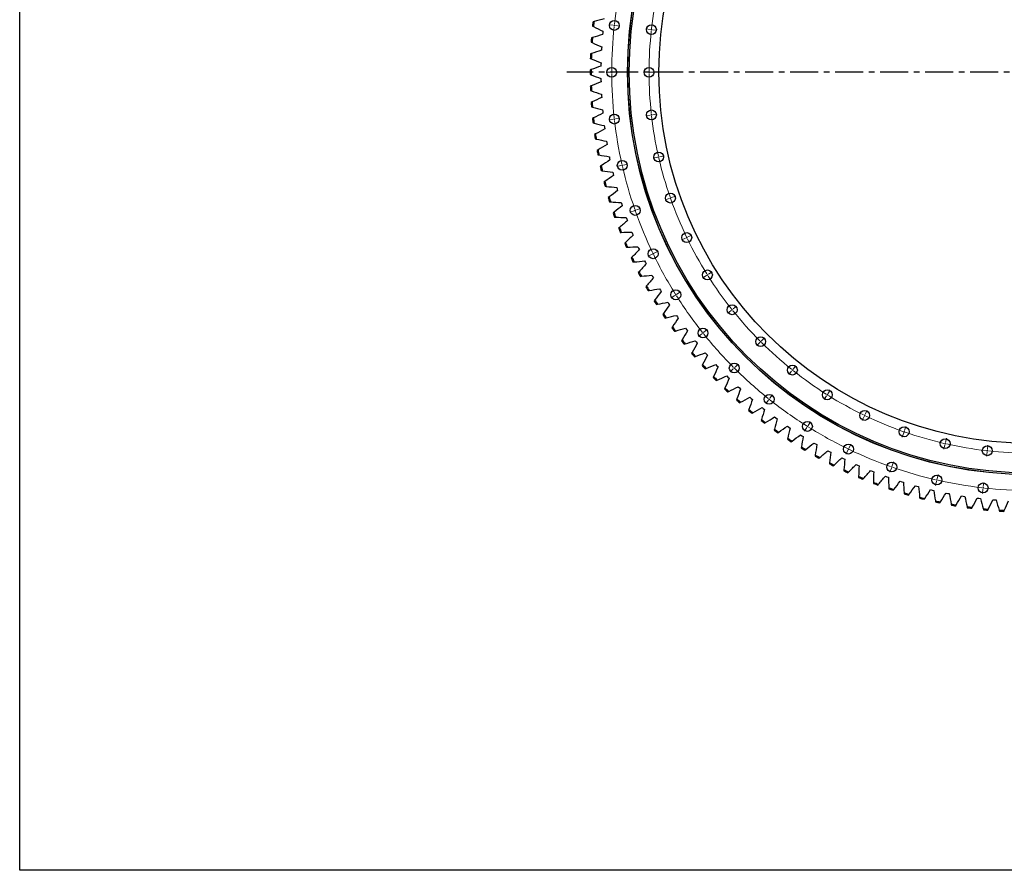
# Model space of a CAD drawing. Header units: millimetres. Extents: x -971 to 15698, y 49176 to 61759.
# Tile 1 of 18: x -971 to 2920, y 49176 to 52537. Entities that reach past the tile are written whole.
import ezdxf

# ---------------------------------------------------------------- set-up
doc = ezdxf.new("R2010")
doc.units = ezdxf.units.MM
doc.header["$LTSCALE"] = 50
doc.linetypes.add('CENTER', pattern=[10.16, 6.35, -1.27, 1.27, -1.27])

msp = doc.modelspace()

# ---------------------------------------------------------------- linework, layer by layer
at = {"color": 7, "linetype": 'Continuous', "lineweight": 25}
for p, q in [((1298.8, 52530), (1294.7, 52528.9)), ((1292.8, 52511.5), (1296.6, 52509.6)), ((1333.8, 52491), (1333.1, 52484.5)), ((1292.6, 52466.6), (1288.5, 52465.4)), ((1333.1, 52484.5), (1332.6, 52478)), ((1287.2, 52447.9), (1291.1, 52446.1)), ((1328.5, 52422.4), (1328.2, 52415.9)), ((1328.9, 52428.9), (1328.5, 52422.4)), ((1284, 52384.1), (1288, 52382.5)), ((1288.7, 52403), (1284.7, 52401.6)), ((1287.2, 52339.3), (1283.2, 52337.8)), ((1326.4, 52366.7), (1326.2, 52360.2)), ((1326.2, 52360.2), (1326.2, 52353.6)), ((1283.2, 52320.2), (1287.2, 52318.8)), ((1326.2, 52304.4), (1326.2, 52297.9)), ((1326.2, 52297.9), (1326.4, 52291.3)), ((1288, 52275.6), (1284, 52273.9)), ((1284.7, 52256.4), (1288.7, 52255.1)), ((1328.2, 52242.2), (1328.5, 52235.6)), ((1328.5, 52235.6), (1328.9, 52229.1)), ((1291.1, 52211.9), (1287.2, 52210.2)), ((1288.5, 52192.7), (1292.6, 52191.5)), ((1332.6, 52180), (1333.1, 52173.5)), ((1296.6, 52148.5), (1292.8, 52146.5)), ((1333.1, 52173.5), (1333.8, 52167)), ((1294.7, 52129.1), (1298.8, 52128.1)), ((1339.2, 52118.1), (1340, 52111.6)), ((1340, 52111.6), (1340.8, 52105.1)), ((1304.4, 52085.2), (1300.6, 52083.2)), ((1303.2, 52065.8), (1307.4, 52064.9)), ((1314.5, 52022.3), (1310.8, 52020.1)), ((1348, 52056.5), (1349.1, 52050)), ((1349.1, 52050), (1350.2, 52043.6)), ((1314, 52002.9), (1318.2, 52002.2)), ((1359.2, 51995.2), (1360.5, 51988.8)), ((1360.5, 51988.8), (1361.8, 51982.4)), ((1326.9, 51959.8), (1323.3, 51957.5)), ((1327.2, 51940.4), (1331.4, 51939.8)), ((1372.6, 51934.3), (1374.1, 51928)), ((1374.1, 51928), (1375.7, 51921.6)), ((1341.6, 51897.8), (1338.1, 51895.4)), ((1342.6, 51878.4), (1346.8, 51878)), ((1388.2, 51874), (1389.9, 51867.7)), ((1389.9, 51867.7), (1391.7, 51861.5)), ((1358.6, 51836.4), (1355.2, 51833.9)), ((1360.3, 51817.1), (1364.5, 51816.8)), ((1406, 51814.4), (1408, 51808.1)), ((1408, 51808.1), (1410, 51801.9)), ((1377.8, 51775.7), (1374.5, 51773)), ((1380.2, 51756.4), (1384.5, 51756.3)), ((1426, 51755.4), (1428.2, 51749.2)), ((1428.2, 51749.2), (1430.5, 51743.1)), ((1399.2, 51715.7), (1396, 51712.9)), ((1402.3, 51696.5), (1406.6, 51696.6)), ((1448.1, 51697.2), (1450.6, 51691.1)), ((1450.6, 51691.1), (1453.1, 51685.1)), ((1422.9, 51656.5), (1419.8, 51653.6)), ((1426.7, 51637.5), (1430.9, 51637.7)), ((1472.4, 51639.8), (1475.1, 51633.8)), ((1475.1, 51633.8), (1477.8, 51627.9)), ((1448.6, 51598.3), (1445.7, 51595.2)), ((1453.1, 51579.4), (1457.4, 51579.7)), ((1498.8, 51583.4), (1501.6, 51577.5)), ((1501.6, 51577.5), (1504.6, 51571.7)), ((1476.6, 51541), (1473.7, 51537.8)), ((1481.7, 51522.3), (1486, 51522.8)), ((1527.2, 51528), (1530.3, 51522.2)), ((1530.3, 51522.2), (1533.4, 51516.5)), ((1506.5, 51484.8), (1503.8, 51481.5)), ((1512.4, 51466.2), (1516.6, 51466.9)), ((1557.6, 51473.6), (1560.9, 51468)), ((1560.9, 51468), (1564.3, 51462.4)), ((1538.6, 51429.7), (1535.9, 51426.4)), ((1545.1, 51411.4), (1549.3, 51412.2)), ((1590.1, 51420.4), (1593.5, 51414.9)), ((1593.5, 51414.9), (1597.1, 51409.4)), ((1572.6, 51375.9), (1570.1, 51372.4)), ((1579.8, 51357.8), (1584, 51358.8)), ((1624.4, 51368.5), (1628.1, 51363.1)), ((1628.1, 51363.1), (1631.8, 51357.7)), ((1608.6, 51323.3), (1606.2, 51319.7)), ((1616.5, 51305.5), (1620.6, 51306.7)), ((1660.6, 51317.8), (1664.5, 51312.6)), ((1664.5, 51312.6), (1668.5, 51307.4)), ((1646.5, 51272.1), (1644.3, 51268.5)), ((1655, 51254.6), (1659.1, 51255.9)), ((1698.7, 51268.5), (1702.8, 51263.4)), ((1702.8, 51263.4), (1706.9, 51258.4)), ((1686.3, 51222.3), (1684.1, 51218.6)), ((1695.4, 51205.1), (1699.4, 51206.6)), ((1738.5, 51220.7), (1742.8, 51215.7)), ((1742.8, 51215.7), (1747.1, 51210.8)), ((1727.8, 51174), (1725.8, 51170.2)), ((1780.1, 51174.3), (1784.6, 51169.5)), ((1784.6, 51169.5), (1789.1, 51164.7)), ((1737.6, 51157.2), (1741.6, 51158.8)), ((1771.1, 51127.3), (1769.3, 51123.4)), ((1823.4, 51129.5), (1828, 51124.8)), ((1781.5, 51110.8), (1785.4, 51112.6)), ((1828, 51124.8), (1832.7, 51120.3)), ((1868.3, 51086.3), (1873, 51081.8)), ((1816.1, 51082.2), (1814.4, 51078.2)), ((1827.1, 51066.1), (1830.9, 51068)), ((1873, 51081.8), (1877.9, 51077.4)), ((1862.7, 51038.7), (1861.2, 51034.8)), ((1874.3, 51023.1), (1878.1, 51025.1)), ((1914.7, 51044.8), (1919.6, 51040.5)), ((1919.6, 51040.5), (1924.6, 51036.3)), ((1910.9, 50997.1), (1909.5, 50993)), ((1923.1, 50981.9), (1926.7, 50984)), ((1962.6, 51005), (1967.7, 51000.9)), ((1967.7, 51000.9), (1972.8, 50996.9)), ((1960.6, 50957.2), (1959.3, 50953.1)), ((1973.3, 50942.4), (1976.9, 50944.7)), ((2012, 50967), (2017.2, 50963.1)), ((2017.2, 50963.1), (2022.5, 50959.3)), ((2062.7, 50930.8), (2068.1, 50927.1)), ((2011.7, 50919.1), (2010.6, 50915)), ((2024.9, 50904.9), (2028.5, 50907.3)), ((2068.1, 50927.1), (2073.5, 50923.5)), ((2114.7, 50896.6), (2120.2, 50893.1)), ((2120.2, 50893.1), (2125.8, 50889.6)), ((2064.2, 50883), (2063.2, 50878.8)), ((2077.9, 50869.2), (2081.3, 50871.8)), ((2167.9, 50864.2), (2173.6, 50860.9)), ((2173.6, 50860.9), (2179.2, 50857.7)), ((2117.9, 50848.8), (2117.1, 50844.6)), ((2132.2, 50835.6), (2135.5, 50838.2)), ((2172.9, 50816.6), (2172.3, 50812.4)), ((2222.3, 50833.9), (2228.1, 50830.8)), ((2228.1, 50830.8), (2233.9, 50827.8)), ((2187.6, 50803.9), (2190.9, 50806.7)), ((2229.1, 50786.5), (2228.6, 50782.3)), ((2244.2, 50774.3), (2247.4, 50777.2)), ((2277.8, 50805.6), (2283.6, 50802.7)), ((2283.6, 50802.7), (2289.5, 50799.9)), ((2334.2, 50779.3), (2340.2, 50776.6)), ((2340.2, 50776.6), (2346.2, 50774)), ((2286.3, 50758.4), (2285.9, 50754.2)), ((2301.9, 50746.8), (2304.9, 50749.9)), ((2391.6, 50755.1), (2397.7, 50752.6)), ((2397.7, 50752.6), (2403.8, 50750.3)), ((2344.4, 50732.5), (2344.3, 50728.2)), ((2360.5, 50721.5), (2363.4, 50724.6)), ((2403.6, 50708.7), (2403.5, 50704.5)), ((2420, 50698.3), (2422.8, 50701.5)), ((2449.9, 50733), (2456, 50730.8)), ((2456, 50730.8), (2462.2, 50728.7)), ((2508.9, 50713.1), (2515.1, 50711.1)), ((2515.1, 50711.1), (2521.4, 50709.2)), ((2463.5, 50687.1), (2463.6, 50682.9)), ((2480.3, 50677.3), (2483, 50680.7)), ((2524.2, 50667.8), (2524.5, 50663.5)), ((2541.3, 50658.6), (2543.9, 50662)), ((2568.6, 50695.4), (2574.9, 50693.6)), ((2574.9, 50693.6), (2581.2, 50691.9)), ((2628.9, 50679.9), (2635.3, 50678.3)), ((2635.3, 50678.3), (2641.6, 50676.9)), ((2689.8, 50666.6), (2696.2, 50665.3)), ((2696.2, 50665.3), (2702.6, 50664.1)), ((2585.5, 50650.6), (2586, 50646.4)), ((2603, 50642.1), (2605.4, 50645.6)), ((2647.5, 50635.8), (2648.1, 50631.5)), ((2665.3, 50627.8), (2667.6, 50631.5)), ((2710, 50623.2), (2710.7, 50619)), ((2728, 50615.9), (2730.2, 50619.6)), ((2751.1, 50655.5), (2757.5, 50654.4)), ((2757.5, 50654.4), (2764, 50653.5)), ((2812.7, 50646.7), (2819.2, 50645.9)), ((2819.2, 50645.9), (2825.7, 50645.2)), ((2874.7, 50640.2), (2881.2, 50639.6)), ((2881.2, 50639.6), (2887.7, 50639.1)), ((2772.8, 50612.9), (2773.7, 50608.7)), ((2791.1, 50606.3), (2793.1, 50610.1)), ((2836, 50604.9), (2837.1, 50600.8)), ((2854.6, 50599), (2856.4, 50602.9)), ((2899.5, 50599.3), (2900.7, 50595.2)), ((2918.2, 50594.1), (2920, 50598))]:
    msp.add_line(p, q, dxfattribs=at)
at = {"color": 0, "linetype": 'Continuous', "lineweight": 18}
for p, q in [((1374.1, 52514.6), (1357.2, 52516.5)), ((1379, 52514), (1376.6, 52514.3)), ((1379, 52514), (1381.5, 52513.8)), ((1384, 52513.5), (1400.9, 52511.6)), ((1520.6, 52498.1), (1503.8, 52500)), ((1525.6, 52497.5), (1523.1, 52497.8)), ((1525.6, 52497.5), (1528.1, 52497.2)), ((1530.6, 52497), (1547.5, 52495.1)), ((1363.7, 52329), (1346.7, 52329)), ((1368.7, 52329), (1366.2, 52329)), ((1368.7, 52329), (1371.2, 52329)), ((1373.7, 52329), (1390.7, 52329)), ((1511.2, 52329), (1494.2, 52329)), ((1516.2, 52329), (1513.7, 52329)), ((1516.2, 52329), (1518.7, 52329)), ((1521.2, 52329), (1538.2, 52329)), ((1374.1, 52143.4), (1357.2, 52141.5)), ((1379, 52144), (1376.6, 52143.7)), ((1379, 52144), (1381.5, 52144.3)), ((1384, 52144.6), (1400.9, 52146.5)), ((1520.6, 52159.9), (1503.8, 52158)), ((1525.6, 52160.5), (1523.1, 52160.2)), ((1525.6, 52160.5), (1528.1, 52160.8)), ((1530.6, 52161.1), (1547.5, 52163)), ((1549, 51993), (1532.4, 51989.2)), ((1553.9, 51994.1), (1551.4, 51993.6)), ((1553.9, 51994.1), (1556.3, 51994.7)), ((1558.8, 51995.2), (1575.3, 51999)), ((1405.2, 51960.2), (1388.6, 51956.4)), ((1410.1, 51961.3), (1407.6, 51960.7)), ((1410.1, 51961.3), (1412.5, 51961.9)), ((1415, 51962.4), (1431.5, 51966.2)), ((1595.9, 51830.3), (1579.8, 51824.7)), ((1600.6, 51831.9), (1598.2, 51831.1)), ((1600.6, 51831.9), (1603, 51832.8)), ((1605.3, 51833.6), (1621.4, 51839.2)), ((1466.1, 51784.9), (1482.2, 51790.5)), ((1456.7, 51781.6), (1440.6, 51776)), ((1461.4, 51783.2), (1459, 51782.4)), ((1461.4, 51783.2), (1463.7, 51784.1)), ((1660.7, 51673.9), (1645.4, 51666.5)), ((1665.2, 51676), (1662.9, 51674.9)), ((1665.2, 51676), (1667.4, 51677.1)), ((1669.7, 51678.2), (1685, 51685.6)), ((1527.8, 51609.9), (1512.5, 51602.5)), ((1532.3, 51612), (1530, 51610.9)), ((1532.3, 51612), (1534.6, 51613.1)), ((1536.8, 51614.2), (1552.1, 51621.6)), ((1742.6, 51525.6), (1728.2, 51516.6)), ((1746.8, 51528.3), (1744.7, 51527)), ((1746.8, 51528.3), (1749, 51529.6)), ((1751.1, 51531), (1765.5, 51540)), ((1617.7, 51447.2), (1603.3, 51438.1)), ((1621.9, 51449.8), (1619.8, 51448.5)), ((1621.9, 51449.8), (1624.1, 51451.2)), ((1626.2, 51452.5), (1640.6, 51461.5)), ((1848.4, 51393.8), (1861.7, 51404.4)), ((1840.6, 51387.5), (1827.3, 51376.9)), ((1844.5, 51390.7), (1842.5, 51389.1)), ((1844.5, 51390.7), (1846.5, 51392.2)), ((1725.3, 51295.6), (1712, 51285)), ((1729.2, 51298.7), (1727.2, 51297.1)), ((1729.2, 51298.7), (1731.1, 51300.3)), ((1733.1, 51301.8), (1746.4, 51312.4)), ((1953.4, 51261.3), (1941.4, 51249.3)), ((1957, 51264.8), (1955.2, 51263.1)), ((1957, 51264.8), (1958.7, 51266.6)), ((1960.5, 51268.4), (1972.5, 51280.4)), ((1856.2, 51164.1), (1868.2, 51176.1)), ((2085.9, 51156.3), (2096.5, 51169.6)), ((1849.1, 51157), (1837.1, 51145)), ((1852.7, 51160.5), (1850.9, 51158.8)), ((1852.7, 51160.5), (1854.4, 51162.3)), ((2079.7, 51148.4), (2069.1, 51135.2)), ((2082.8, 51152.4), (2081.2, 51150.4)), ((2082.8, 51152.4), (2084.4, 51154.3)), ((1994, 51040.9), (2004.6, 51054.2)), ((2217.8, 51050.5), (2208.7, 51036.1)), ((2220.4, 51054.7), (2219.1, 51052.6)), ((2220.4, 51054.7), (2221.8, 51056.8)), ((2223.1, 51058.9), (2232.1, 51073.3)), ((1987.7, 51033.1), (1977.1, 51019.8)), ((1990.8, 51037), (1989.3, 51035.1)), ((1990.8, 51037), (1992.4, 51039)), ((2368.2, 50973.1), (2367.1, 50970.8)), ((2368.2, 50973.1), (2369.2, 50975.3)), ((2370.3, 50977.6), (2377.7, 50992.9)), ((2142, 50929.8), (2143.3, 50931.9)), ((2144.6, 50934), (2153.7, 50948.4)), ((2366, 50968.6), (2358.6, 50953.2)), ((2139.3, 50925.6), (2130.3, 50911.2)), ((2142, 50929.8), (2140.6, 50927.7)), ((2522.4, 50903.8), (2516.8, 50887.7)), ((2524.1, 50908.5), (2523.3, 50906.1)), ((2524.1, 50908.5), (2524.9, 50910.8)), ((2525.7, 50913.2), (2531.3, 50929.2)), ((2306.3, 50844.7), (2313.7, 50860)), ((2685.1, 50856.9), (2681.4, 50840.3)), ((2686.3, 50861.7), (2685.7, 50859.3)), ((2686.3, 50861.7), (2686.8, 50864.2)), ((2687.4, 50866.6), (2691.2, 50883.2)), ((2853.2, 50838.4), (2855.1, 50855.3)), ((2302, 50835.7), (2294.6, 50820.3)), ((2304.2, 50840.2), (2303.1, 50837.9)), ((2304.2, 50840.2), (2305.2, 50842.4)), ((2852.1, 50828.5), (2850.2, 50811.6)), ((2852.6, 50833.5), (2852.4, 50831)), ((2852.6, 50833.5), (2852.9, 50836)), ((2477, 50774), (2482.6, 50790)), ((2473.7, 50764.5), (2468.1, 50748.5)), ((2475.4, 50769.2), (2474.5, 50766.9)), ((2475.4, 50769.2), (2476.2, 50771.6)), ((2654.5, 50722.8), (2658.3, 50739.4)), ((2652.3, 50713.1), (2648.5, 50696.5)), ((2653.4, 50717.9), (2652.9, 50715.5)), ((2653.4, 50717.9), (2654, 50720.4)), ((2836.7, 50691.9), (2838.6, 50708.8)), ((2835.6, 50681.9), (2833.7, 50665)), ((2836.1, 50686.9), (2835.9, 50684.4)), ((2836.1, 50686.9), (2836.4, 50689.4))]:
    msp.add_line(p, q, dxfattribs=at)
at = {"linetype": 'CENTER', "ltscale": 0.35}
msp.add_line((4851.6, 52329), (1190.7, 52329), dxfattribs=at)
msp.add_lwpolyline([(-970.8, 61758.5), (15697.6, 61758.5), (15697.6, 49176), (-970.8, 49176)], close=True)
at = {"color": 7, "linetype": 'Continuous', "lineweight": 25}
for centre, radius in [((3021.2, 52329), 1590), ((3021.2, 52329), 1589.5), ((3021.2, 52329), 1583.5), ((3021.2, 52329), 1466), ((1379, 52514), 19.5), ((1525.6, 52497.5), 19.5), ((1368.7, 52329), 19.5), ((1516.2, 52329), 19.5), ((1525.6, 52160.5), 19.5), ((1379, 52144), 19.5), ((1553.9, 51994.1), 19.5), ((1410.1, 51961.3), 19.5), ((1600.6, 51831.9), 19.5), ((1461.4, 51783.2), 19.5), ((1665.2, 51676), 19.5), ((1532.3, 51612), 19.5), ((1746.8, 51528.3), 19.5), ((1621.9, 51449.8), 19.5), ((1844.5, 51390.7), 19.5), ((1729.2, 51298.7), 19.5), ((1957, 51264.8), 19.5), ((1852.7, 51160.5), 19.5), ((2082.8, 51152.4), 19.5), ((1990.8, 51037), 19.5), ((2220.4, 51054.7), 19.5), ((2368.2, 50973.1), 19.5), ((2142, 50929.8), 19.5), ((2524.1, 50908.5), 19.5), ((2304.2, 50840.2), 19.5), ((2686.3, 50861.7), 19.5), ((2852.6, 50833.5), 19.5), ((2475.4, 50769.2), 19.5), ((2653.4, 50717.9), 19.5), ((2836.1, 50686.9), 19.5)]:
    msp.add_circle(centre, radius, dxfattribs=at)
at = {"color": 0, "linetype": 'Continuous', "lineweight": 18}
for radius, start, end in [(1652.5, 167.3162, 173.3981), (1505, 167.3332, 173.3811), (1652.5, 173.7448, 179.8266), (1652.5, 173.5714, 173.6581), (1652.5, 173.4847, 173.5714), (1505, 173.7618, 179.8096), (1505, 173.5714, 173.6666), (1505, 173.4763, 173.5714), (1652.5, 179.9133, 180), (1505, 179.9048, 180), (1652.5, 180, 180.0867), (1652.5, 180.1734, 186.2552), (1505, 180, 180.0952), (1505, 180.1904, 186.2382), (1652.5, 186.3419, 186.4286), (1652.5, 186.4286, 186.5153), (1652.5, 186.6019, 192.6838), (1505, 186.3334, 186.4286), (1505, 186.4286, 186.5237), (1505, 186.6189, 192.6668), (1505, 192.762, 192.8571), (1505, 192.8571, 192.9523), (1505, 193.0475, 199.0954), (1652.5, 192.7705, 192.8571), (1652.5, 192.8571, 192.9438), (1652.5, 193.0305, 199.1124), (1505, 199.1905, 199.2857), (1505, 199.2857, 199.3809), (1505, 199.4761, 205.5239), (1652.5, 199.199, 199.2857), (1652.5, 199.2857, 199.3724), (1652.5, 199.4591, 205.5409), (1505, 205.6191, 205.7143), (1505, 205.7143, 205.8095), (1505, 205.9046, 211.9525), (1652.5, 205.6276, 205.7143), (1652.5, 205.7143, 205.801), (1652.5, 205.8876, 211.9695), (1505, 212.0477, 212.1429), (1505, 212.1429, 212.238), (1505, 212.3332, 218.3811), (1652.5, 212.0562, 212.1429), (1652.5, 212.1429, 212.2295), (1652.5, 212.3162, 218.3981), (1505, 218.4763, 218.5714), (1505, 218.5714, 218.6666), (1505, 218.7618, 224.8096), (1652.5, 218.4847, 218.5714), (1652.5, 218.5714, 218.6581), (1652.5, 218.7448, 224.8266), (1505, 224.9048, 225), (1505, 225, 225.0952), (1505, 225.1904, 231.2382), (1652.5, 224.9133, 225), (1652.5, 225, 225.0867), (1652.5, 225.1734, 231.2552), (1505, 231.3334, 231.4286), (1505, 231.4286, 231.5237), (1505, 231.6189, 237.6668), (1505, 237.762, 237.8571), (1505, 237.8571, 237.9523), (1505, 238.0475, 244.0954), (1652.5, 231.3419, 231.4286), (1652.5, 231.4286, 231.5153), (1652.5, 231.6019, 237.6838), (1505, 244.1905, 244.2857), (1505, 244.2857, 244.3809), (1505, 244.4761, 250.5239), (1652.5, 237.7705, 237.8571), (1652.5, 237.8571, 237.9438), (1652.5, 238.0305, 244.1124), (1505, 250.6191, 250.7143), (1505, 250.7143, 250.8095), (1505, 250.9046, 256.9525), (1505, 257.0477, 257.1429), (1505, 257.1429, 257.238), (1505, 257.3332, 263.3811), (1652.5, 244.199, 244.2857), (1652.5, 244.2857, 244.3724), (1652.5, 244.4591, 250.5409), (1505, 263.4763, 263.5714), (1505, 263.5714, 263.6666), (1505, 263.7618, 269.8096), (1652.5, 250.6276, 250.7143), (1652.5, 250.7143, 250.801), (1652.5, 250.8876, 256.9695), (1652.5, 257.0562, 257.1429), (1652.5, 257.1429, 257.2295), (1652.5, 257.3162, 263.3981), (1652.5, 263.4847, 263.5714), (1652.5, 263.5714, 263.6581), (1652.5, 263.7448, 269.8266)]:
    msp.add_arc((3021.2, 52329), radius, start, end, dxfattribs=at)
at = {"color": 7, "linetype": 'Continuous', "lineweight": 25}
for radius, start, end in [(1738, 173.3949, 173.9735), (1734, 173.3453, 174.0232), (1738, 175.5002, 176.0788), (1734, 175.4505, 176.1284), (1738, 177.6054, 178.1841), (1734, 177.5558, 178.2337), (1738, 179.7107, 180.2893), (1734, 179.661, 180.339), (1738, 181.8159, 182.3946), (1734, 181.7663, 182.4442), (1738, 183.9212, 184.4998), (1734, 183.8716, 184.5495), (1738, 186.0265, 186.6051), (1734, 185.9768, 186.6547), (1738, 188.1317, 188.7104), (1734, 188.0821, 188.76), (1738, 190.237, 190.8156), (1734, 190.1874, 190.8653), (1738, 192.3423, 192.9209), (1734, 192.2926, 192.9705), (1738, 194.4475, 195.0262), (1734, 194.3979, 195.0758), (1738, 196.5528, 197.1314), (1734, 196.5031, 197.1811), (1738, 198.6581, 199.2367), (1734, 198.6084, 199.2863), (1738, 200.7633, 201.3419), (1734, 200.7137, 201.3916), (1738, 202.8686, 203.4472), (1734, 202.8189, 203.4969), (1738, 204.9738, 205.5525), (1734, 204.9242, 205.6021), (1738, 207.0791, 207.6577), (1734, 207.0295, 207.7074), (1738, 209.1844, 209.763), (1734, 209.1347, 209.8126), (1738, 211.2896, 211.8683), (1734, 211.24, 211.9179), (1738, 213.3949, 213.9735), (1734, 213.3453, 214.0232), (1738, 215.5002, 216.0788), (1734, 215.4505, 216.1284), (1738, 217.6054, 218.1841), (1734, 217.5558, 218.2337), (1738, 219.7107, 220.2893), (1734, 219.661, 220.339), (1738, 221.8159, 222.3946), (1734, 221.7663, 222.4442), (1734, 223.8716, 224.5495), (1738, 223.9212, 224.4998), (1738, 226.0265, 226.6051), (1734, 225.9768, 226.6547), (1738, 228.1317, 228.7104), (1734, 228.0821, 228.76), (1738, 230.237, 230.8156), (1734, 230.1874, 230.8653), (1738, 232.3423, 232.9209), (1734, 232.2926, 232.9705), (1738, 234.4475, 235.0262), (1734, 234.3979, 235.0758), (1738, 236.5528, 237.1314), (1734, 236.5031, 237.1811), (1738, 238.6581, 239.2367), (1734, 238.6084, 239.2863), (1734, 240.7137, 241.3916), (1738, 240.7633, 241.3419), (1738, 242.8686, 243.4472), (1734, 242.8189, 243.4969), (1738, 244.9738, 245.5525), (1734, 244.9242, 245.6021), (1738, 247.0791, 247.6577), (1734, 247.0295, 247.7074), (1738, 249.1844, 249.763), (1734, 249.1347, 249.8126), (1734, 251.24, 251.9179), (1738, 251.2896, 251.8683), (1734, 253.3453, 254.0232), (1738, 253.3949, 253.9735), (1734, 255.4505, 256.1284), (1738, 255.5002, 256.0788), (1734, 257.5558, 258.2337), (1738, 257.6054, 258.1841), (1734, 259.661, 260.339), (1738, 259.7107, 260.2893), (1734, 261.7663, 262.4442), (1738, 261.8159, 262.3946), (1734, 263.8716, 264.5495), (1738, 263.9212, 264.4998), (1734, 265.9768, 266.6547), (1738, 266.0265, 266.6051)]:
    msp.add_arc((3021.2, 52329), radius, start, end, dxfattribs=at)
for points in [[(1339.2, 52539.9), (1325.7, 52536.6), (1312.3, 52533.3), (1298.8, 52530)], [(1296.6, 52509.6), (1309, 52503.4), (1321.4, 52497.2), (1333.8, 52491)], [(1332.6, 52478), (1319.2, 52474.2), (1305.9, 52470.4), (1292.6, 52466.6)], [(1328.2, 52415.9), (1315.1, 52411.6), (1301.9, 52407.3), (1288.7, 52403)], [(1291.1, 52446.1), (1303.7, 52440.4), (1316.3, 52434.6), (1328.9, 52428.9)], [(1288, 52382.5), (1300.8, 52377.2), (1313.6, 52371.9), (1326.4, 52366.7)], [(1326.2, 52353.6), (1313.2, 52348.9), (1300.2, 52344.1), (1287.2, 52339.3)], [(1287.2, 52318.8), (1300.2, 52314), (1313.2, 52309.2), (1326.2, 52304.4)], [(1326.4, 52291.3), (1313.6, 52286.1), (1300.8, 52280.8), (1288, 52275.6)], [(1288.7, 52255.1), (1301.9, 52250.7), (1315.1, 52246.4), (1328.2, 52242.2)], [(1328.9, 52229.1), (1316.3, 52223.4), (1303.7, 52217.7), (1291.1, 52211.9)], [(1292.6, 52191.5), (1305.9, 52187.6), (1319.2, 52183.8), (1332.6, 52180)], [(1333.8, 52167), (1321.4, 52160.8), (1309, 52154.7), (1296.6, 52148.5)], [(1298.8, 52128.1), (1312.3, 52124.7), (1325.7, 52121.4), (1339.2, 52118.1)], [(1340.8, 52105.1), (1328.7, 52098.5), (1316.5, 52091.9), (1304.4, 52085.2)], [(1307.4, 52064.9), (1320.9, 52062.1), (1334.5, 52059.3), (1348, 52056.5)], [(1350.2, 52043.6), (1338.3, 52036.5), (1326.4, 52029.4), (1314.5, 52022.3)], [(1318.2, 52002.2), (1331.9, 51999.8), (1345.5, 51997.5), (1359.2, 51995.2)], [(1361.8, 51982.4), (1350.2, 51974.9), (1338.5, 51967.4), (1326.9, 51959.8)], [(1331.4, 51939.8), (1345.1, 51938), (1358.8, 51936.2), (1372.6, 51934.3)], [(1375.7, 51921.6), (1364.3, 51913.7), (1353, 51905.8), (1341.6, 51897.8)], [(1346.8, 51878), (1360.6, 51876.7), (1374.4, 51875.3), (1388.2, 51874)], [(1391.7, 51861.5), (1380.7, 51853.1), (1369.6, 51844.8), (1358.6, 51836.4)], [(1364.5, 51816.8), (1378.4, 51816), (1392.2, 51815.2), (1406, 51814.4)], [(1410, 51801.9), (1399.3, 51793.2), (1388.5, 51784.5), (1377.8, 51775.7)], [(1384.5, 51756.3), (1398.3, 51756), (1412.2, 51755.7), (1426, 51755.4)], [(1430.5, 51743.1), (1420, 51734), (1409.6, 51724.8), (1399.2, 51715.7)], [(1406.6, 51696.6), (1420.5, 51696.7), (1434.3, 51696.9), (1448.1, 51697.2)], [(1453.1, 51685.1), (1443, 51675.6), (1432.9, 51666.1), (1422.9, 51656.5)], [(1430.9, 51637.7), (1444.8, 51638.4), (1458.6, 51639.1), (1472.4, 51639.8)], [(1477.8, 51627.9), (1468.1, 51618), (1458.3, 51608.2), (1448.6, 51598.3)], [(1457.4, 51579.7), (1471.2, 51580.9), (1485, 51582.1), (1498.8, 51583.4)], [(1504.6, 51571.7), (1495.2, 51561.5), (1485.9, 51551.2), (1476.6, 51541)], [(1486, 51522.8), (1499.7, 51524.5), (1513.5, 51526.2), (1527.2, 51528)], [(1533.4, 51516.5), (1524.5, 51505.9), (1515.5, 51495.4), (1506.5, 51484.8)], [(1516.6, 51466.9), (1530.3, 51469.1), (1544, 51471.4), (1557.6, 51473.6)], [(1564.3, 51462.4), (1555.7, 51451.5), (1547.1, 51440.6), (1538.6, 51429.7)], [(1549.3, 51412.2), (1562.9, 51415), (1576.5, 51417.7), (1590.1, 51420.4)], [(1597.1, 51409.4), (1588.9, 51398.3), (1580.8, 51387.1), (1572.6, 51375.9)], [(1584, 51358.8), (1597.5, 51362), (1610.9, 51365.2), (1624.4, 51368.5)], [(1631.8, 51357.7), (1624.1, 51346.3), (1616.3, 51334.8), (1608.6, 51323.3)], [(1620.6, 51306.7), (1633.9, 51310.4), (1647.3, 51314.1), (1660.6, 51317.8)], [(1668.5, 51307.4), (1661.1, 51295.6), (1653.8, 51283.9), (1646.5, 51272.1)], [(1659.1, 51255.9), (1672.3, 51260.1), (1685.5, 51264.3), (1698.7, 51268.5)], [(1706.9, 51258.4), (1700, 51246.3), (1693.1, 51234.3), (1686.3, 51222.3)], [(1699.4, 51206.6), (1712.5, 51211.3), (1725.5, 51215.9), (1738.5, 51220.7)], [(1747.1, 51210.8), (1740.7, 51198.5), (1734.2, 51186.3), (1727.8, 51174)], [(1741.6, 51158.8), (1754.4, 51163.9), (1767.3, 51169.1), (1780.1, 51174.3)], [(1789.1, 51164.7), (1783.1, 51152.3), (1777.1, 51139.8), (1771.1, 51127.3)], [(1785.4, 51112.6), (1798.1, 51118.2), (1810.7, 51123.8), (1823.4, 51129.5)], [(1832.7, 51120.3), (1827.1, 51107.6), (1821.6, 51094.9), (1816.1, 51082.2)], [(1830.9, 51068), (1843.4, 51074.1), (1855.8, 51080.2), (1868.3, 51086.3)], [(1877.9, 51077.4), (1872.8, 51064.5), (1867.8, 51051.6), (1862.7, 51038.7)], [(1878.1, 51025.1), (1890.3, 51031.7), (1902.5, 51038.2), (1914.7, 51044.8)], [(1924.6, 51036.3), (1920, 51023.2), (1915.5, 51010.1), (1910.9, 50997.1)], [(1926.7, 50984), (1938.7, 50991), (1950.7, 50998), (1962.6, 51005)], [(1972.8, 50996.9), (1968.7, 50983.6), (1964.7, 50970.4), (1960.6, 50957.2)], [(1976.9, 50944.7), (1988.6, 50952.1), (2000.3, 50959.6), (2012, 50967)], [(2022.5, 50959.3), (2018.9, 50945.9), (2015.3, 50932.5), (2011.7, 50919.1)], [(2028.5, 50907.3), (2039.9, 50915.1), (2051.3, 50923), (2062.7, 50930.8)], [(2073.5, 50923.5), (2070.4, 50910), (2067.3, 50896.5), (2064.2, 50883)], [(2081.3, 50871.8), (2092.5, 50880), (2103.6, 50888.3), (2114.7, 50896.6)], [(2125.8, 50889.6), (2123.1, 50876), (2120.5, 50862.4), (2117.9, 50848.8)], [(2135.5, 50838.2), (2146.3, 50846.9), (2157.1, 50855.6), (2167.9, 50864.2)], [(2179.2, 50857.7), (2177.1, 50844), (2175, 50830.3), (2172.9, 50816.6)], [(2190.9, 50806.7), (2201.4, 50815.8), (2211.8, 50824.8), (2222.3, 50833.9)], [(2233.9, 50827.8), (2232.2, 50814), (2230.6, 50800.3), (2229.1, 50786.5)], [(2247.4, 50777.2), (2257.5, 50786.7), (2267.6, 50796.1), (2277.8, 50805.6)], [(2289.5, 50799.9), (2288.4, 50786.1), (2287.3, 50772.3), (2286.3, 50758.4)], [(2304.9, 50749.9), (2314.7, 50759.7), (2324.5, 50769.5), (2334.2, 50779.3)], [(2346.2, 50774), (2345.6, 50760.2), (2345, 50746.3), (2344.4, 50732.5)], [(2363.4, 50724.6), (2372.8, 50734.8), (2382.2, 50744.9), (2391.6, 50755.1)], [(2403.8, 50750.3), (2403.7, 50736.4), (2403.6, 50722.6), (2403.6, 50708.7)], [(2422.8, 50701.5), (2431.8, 50712), (2440.9, 50722.5), (2449.9, 50733)], [(2462.2, 50728.7), (2462.6, 50714.8), (2463, 50701), (2463.5, 50687.1)], [(2483, 50680.7), (2491.6, 50691.5), (2500.3, 50702.3), (2508.9, 50713.1)], [(2521.4, 50709.2), (2522.3, 50695.4), (2523.2, 50681.6), (2524.2, 50667.8)], [(2543.9, 50662), (2552.1, 50673.1), (2560.4, 50684.2), (2568.6, 50695.4)], [(2581.2, 50691.9), (2582.6, 50678.2), (2584.1, 50664.4), (2585.5, 50650.6)], [(2605.4, 50645.6), (2613.3, 50657), (2621.1, 50668.4), (2628.9, 50679.9)], [(2641.6, 50676.9), (2643.6, 50663.2), (2645.5, 50649.5), (2647.5, 50635.8)], [(2667.6, 50631.5), (2675, 50643.1), (2682.4, 50654.8), (2689.8, 50666.6)], [(2702.6, 50664.1), (2705, 50650.4), (2707.5, 50636.8), (2710, 50623.2)], [(2730.2, 50619.6), (2737.1, 50631.6), (2744.1, 50643.5), (2751.1, 50655.5)], [(2764, 50653.5), (2766.9, 50639.9), (2769.9, 50626.4), (2772.8, 50612.9)], [(2793.1, 50610.1), (2799.7, 50622.3), (2806.2, 50634.5), (2812.7, 50646.7)], [(2825.7, 50645.2), (2829.1, 50631.7), (2832.6, 50618.3), (2836, 50604.9)], [(2856.4, 50602.9), (2862.5, 50615.3), (2868.6, 50627.7), (2874.7, 50640.2)], [(2887.7, 50639.1), (2891.6, 50625.8), (2895.5, 50612.6), (2899.5, 50599.3)], [(2920, 50598), (2925.6, 50610.6), (2931.2, 50623.3), (2936.8, 50636)]]:
    msp.add_open_spline(points, degree=3, dxfattribs=at)

doc.saveas('drawing.dxf')
